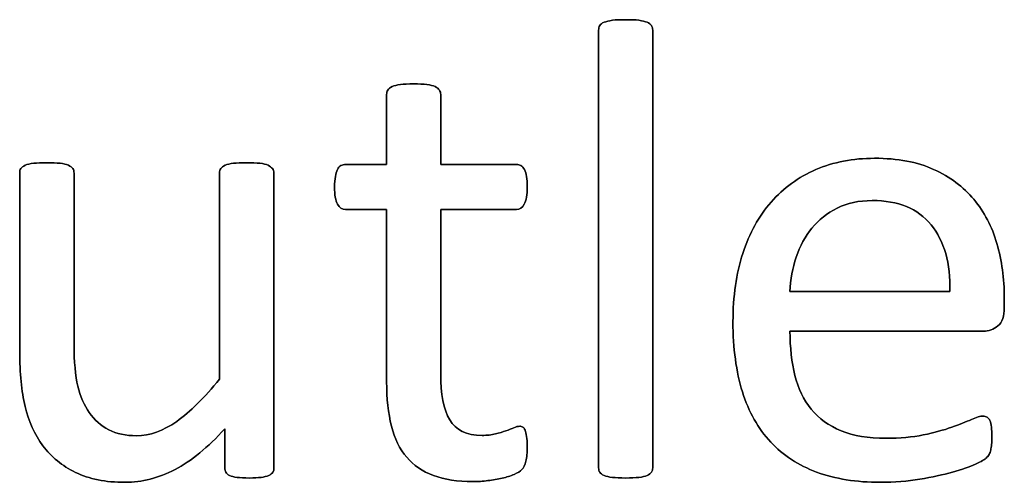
# Model space of a CAD drawing. Header units: inches. Extents: x 0 to 20790, y -12 to 14700.
# Tile 45 of 142: x 1795 to 2026, y 13429 to 13538. Entities that reach past the tile are written whole.
import ezdxf

# ---------------------------------------------------------------- set-up
doc = ezdxf.new("R2010")
doc.units = ezdxf.units.IN
doc.layers.add('254', color=7, linetype='Continuous', true_color=0xffffff)

msp = doc.modelspace()

# ---------------------------------------------------------------- linework, layer by layer
at = {"layer": '254', "color": 2, "linetype": 'Continuous', "lineweight": 25}
for points, knots in [([(1943.086, 13431.61), (1943.281, 13431.874), (1943.397, 13432.221), (1943.397, 13466.91), (1943.397, 13501.166), (1943.397, 13535.827), (1943.281, 13536.202), (1943.079, 13536.491), (1942.877, 13536.808), (1942.56, 13537.068), (1941.637, 13537.472), (1940.973, 13537.616), (1939.357, 13537.847), (1938.29, 13537.875), (1935.78, 13537.875), (1934.741, 13537.847), (1933.125, 13537.616), (1932.462, 13537.472), (1931.481, 13537.068), (1931.163, 13536.808), (1930.961, 13536.491), (1930.788, 13536.202), (1930.702, 13535.827), (1930.702, 13501.166), (1930.702, 13466.91), (1930.702, 13432.221), (1930.788, 13431.874), (1930.961, 13431.615), (1931.163, 13431.326), (1931.481, 13431.066), (1932.462, 13430.663), (1933.125, 13430.518), (1933.933, 13430.403), (1934.741, 13430.316), (1935.78, 13430.259), (1938.29, 13430.259), (1939.357, 13430.316), (1940.165, 13430.403), (1940.973, 13430.518), (1941.637, 13430.663), (1942.56, 13431.066), (1942.877, 13431.326), (1943.086, 13431.61)], [0, 0, 0, 0, 0.0059802, 0.0059802, 0.4793491, 0.4793491, 0.4849307, 0.4849307, 0.4849307, 0.4908027, 0.4908027, 0.4966747, 0.4966747, 0.5025467, 0.5025467, 0.5082853, 0.5082853, 0.5140238, 0.5140238, 0.5197624, 0.5197624, 0.5197624, 0.5246665, 0.5246665, 0.9405823, 0.9405823, 0.9458367, 0.9458367, 0.9458367, 0.9512509, 0.9512509, 0.956665, 0.956665, 0.956665, 0.9697477, 0.9697477, 0.9831346, 0.9831346, 0.9831346, 0.9915673, 0.9915673, 1, 1, 1, 1]), ([(1943.079, 13536.491), (1942.877, 13536.808), (1942.56, 13537.068), (1941.637, 13537.472), (1940.973, 13537.616), (1939.357, 13537.847), (1938.29, 13537.875), (1935.78, 13537.875), (1934.741, 13537.847), (1933.125, 13537.616), (1932.462, 13537.472), (1931.481, 13537.068), (1931.163, 13536.808), (1930.961, 13536.491)], [0, 0, 0, 0, 0.1685824, 0.1685824, 0.3371648, 0.3371648, 0.5057471, 0.5057471, 0.6704981, 0.6704981, 0.835249, 0.835249, 1, 1, 1, 1]), ([(1930.961, 13536.491), (1930.788, 13536.202), (1930.702, 13535.827), (1930.702, 13501.166), (1930.702, 13466.91), (1930.702, 13432.221), (1930.788, 13431.874), (1930.961, 13431.615)], [0, 0, 0, 0, 0.01151, 0.01151, 0.9876679, 0.9876679, 1, 1, 1, 1]), ([(1943.079, 13431.615), (1943.281, 13431.874), (1943.397, 13432.221), (1943.397, 13466.91), (1943.397, 13501.166), (1943.397, 13535.827), (1943.281, 13536.202), (1943.079, 13536.491)], [0, 0, 0, 0, 0.0123321, 0.0123321, 0.98849, 0.98849, 1, 1, 1, 1]), ([(1913.622, 13434.182), (1913.824, 13435.048), (1913.939, 13436.231), (1913.939, 13438.654), (1913.881, 13439.405), (1913.795, 13440.039), (1913.679, 13440.645), (1913.564, 13441.136), (1913.448, 13441.482), (1913.304, 13441.857), (1913.131, 13442.088), (1912.9, 13442.232), (1912.669, 13442.347), (1912.41, 13442.405), (1911.746, 13442.405), (1911.285, 13442.29), (1910.794, 13442.059), (1910.275, 13441.828), (1909.64, 13441.597), (1908.948, 13441.338), (1908.226, 13441.078), (1907.39, 13440.847), (1905.543, 13440.386), (1904.504, 13440.27), (1899.686, 13440.27), (1897.147, 13441.482), (1894.307, 13446.351), (1893.627, 13449.964), (1893.627, 13467.593), (1893.627, 13480.461), (1893.627, 13493.328), (1899.552, 13493.328), (1905.476, 13493.328), (1912.179, 13493.328), (1912.785, 13493.761), (1913.708, 13495.377), (1913.939, 13496.733), (1913.939, 13499.56), (1913.881, 13500.368), (1913.795, 13501.032), (1913.679, 13501.695), (1913.506, 13502.244), (1913.275, 13502.676), (1913.045, 13503.138), (1912.785, 13503.427), (1912.468, 13503.6), (1912.179, 13503.802), (1911.804, 13503.888), (1905.476, 13503.888), (1899.552, 13503.888), (1893.627, 13503.888), (1893.627, 13509.37), (1893.627, 13514.852), (1893.627, 13520.709), (1893.512, 13521.026), (1893.108, 13521.661), (1892.791, 13521.92), (1891.867, 13522.382), (1891.204, 13522.555), (1890.396, 13522.642), (1889.588, 13522.757), (1888.521, 13522.815), (1886.01, 13522.815), (1884.972, 13522.757), (1884.164, 13522.642), (1883.356, 13522.555), (1882.693, 13522.382), (1881.712, 13521.92), (1881.394, 13521.661), (1881.192, 13521.343), (1881.019, 13521.026), (1880.933, 13520.709), (1880.933, 13514.852), (1880.933, 13509.37), (1880.933, 13503.888), (1877.73, 13503.888), (1874.528, 13503.888), (1870.892, 13503.888), (1870.546, 13503.802), (1870.2, 13503.6), (1869.854, 13503.427), (1869.594, 13503.138), (1869.392, 13502.676), (1869.19, 13502.244), (1869.017, 13501.695), (1868.901, 13501.032), (1868.757, 13500.368), (1868.699, 13499.56), (1868.699, 13496.733), (1868.93, 13495.377), (1869.854, 13493.761), (1870.459, 13493.328), (1874.47, 13493.328), (1877.701, 13493.328), (1880.933, 13493.328), (1880.933, 13479.845), (1880.933, 13466.362), (1880.933, 13448.868), (1881.308, 13445.406), (1882.058, 13442.463), (1882.779, 13439.491), (1883.991, 13437.068), (1887.266, 13433.218), (1889.357, 13431.788), (1894.493, 13429.884), (1897.58, 13429.422), (1902.341, 13429.422), (1903.523, 13429.48), (1904.706, 13429.653), (1905.889, 13429.797), (1907.015, 13429.999), (1909.092, 13430.461), (1910.044, 13430.749), (1910.852, 13431.095), (1911.689, 13431.47), (1912.294, 13431.845), (1912.698, 13432.249), (1913.131, 13432.653), (1913.42, 13433.317), (1913.622, 13434.182)], [0, 0, 0, 0, 0.0169336, 0.0169336, 0.0273543, 0.0273543, 0.0273543, 0.0342551, 0.0342551, 0.0342551, 0.0386532, 0.0386532, 0.0386532, 0.0421312, 0.0421312, 0.0486524, 0.0486524, 0.0486524, 0.0578371, 0.0578371, 0.0578371, 0.0698121, 0.0698121, 0.0817871, 0.0817871, 0.1185882, 0.1185882, 0.1557168, 0.1557168, 0.2560764, 0.2560764, 0.2560764, 0.3153147, 0.3153147, 0.3231042, 0.3231042, 0.3308936, 0.3308936, 0.3350317, 0.3350317, 0.3350317, 0.3406368, 0.3406368, 0.3406368, 0.3446716, 0.3446716, 0.3446716, 0.3483066, 0.3483066, 0.4016209, 0.4016209, 0.4016209, 0.454298, 0.454298, 0.4579023, 0.4579023, 0.4615065, 0.4615065, 0.4651107, 0.4651107, 0.4651107, 0.4751388, 0.4751388, 0.484939, 0.484939, 0.484939, 0.4914006, 0.4914006, 0.4978622, 0.4978622, 0.4978622, 0.5012317, 0.5012317, 0.550479, 0.550479, 0.550479, 0.5810003, 0.5810003, 0.5851248, 0.5851248, 0.5851248, 0.5891096, 0.5891096, 0.5891096, 0.5945805, 0.5945805, 0.5945805, 0.6024171, 0.6024171, 0.6171684, 0.6171684, 0.6319196, 0.6319196, 0.69311, 0.69311, 0.69311, 0.82944, 0.82944, 0.8699889, 0.8699889, 0.8699889, 0.8978939, 0.8978939, 0.9255581, 0.9255581, 0.9532222, 0.9532222, 0.9623692, 0.9623692, 0.9623692, 0.9738223, 0.9738223, 0.9852753, 0.9852753, 0.9852753, 0.9926659, 0.9926659, 0.9926659, 1, 1, 1, 1]), ([(1881.192, 13521.343), (1881.019, 13521.026), (1880.933, 13520.709), (1880.933, 13514.852), (1880.933, 13509.37), (1880.933, 13503.888)], [0, 0, 0, 0, 0.0640394, 0.0640394, 1, 1, 1, 1]), ([(1884.164, 13522.642), (1883.356, 13522.555), (1882.693, 13522.382), (1881.712, 13521.92), (1881.394, 13521.661), (1881.192, 13521.343)], [0, 0, 0, 0, 0.5, 0.5, 1, 1, 1, 1]), ([(1890.396, 13522.642), (1889.588, 13522.757), (1888.521, 13522.815), (1886.01, 13522.815), (1884.972, 13522.757), (1884.164, 13522.642)], [0, 0, 0, 0, 0.5057471, 0.5057471, 1, 1, 1, 1]), ([(1893.627, 13503.888), (1893.627, 13509.37), (1893.627, 13514.852), (1893.627, 13520.709), (1893.512, 13521.026), (1893.108, 13521.661), (1892.791, 13521.92), (1891.867, 13522.382), (1891.204, 13522.555), (1890.396, 13522.642)], [0, 0, 0, 0, 0.8296943, 0.8296943, 0.8864629, 0.8864629, 0.9432314, 0.9432314, 1, 1, 1, 1]), ([(2024.434, 13465.985), (2025.451, 13466.843), (2025.941, 13468.256), (2025.941, 13471.045), (2025.941, 13471.815), (2025.941, 13477.085), (2025.364, 13481.326), (2023.056, 13489.289), (2021.238, 13492.751), (2016.334, 13498.637), (2013.189, 13500.974), (2005.549, 13504.478), (2000.898, 13505.331), (1990.396, 13505.331), (1985.809, 13504.465), (1977.601, 13500.882), (1974.095, 13498.377), (1971.21, 13495.06), (1968.296, 13491.77), (1966.074, 13487.731), (1963.007, 13478.242), (1962.237, 13472.901), (1962.237, 13460.697), (1962.987, 13455.215), (1965.924, 13445.77), (1968.151, 13441.857), (1974.009, 13435.597), (1977.615, 13433.23), (1986.18, 13430.047), (1991.175, 13429.249), (2000.148, 13429.249), (2003.235, 13429.508), (2006.12, 13429.999), (2009.034, 13430.461), (2011.573, 13431.038), (2015.989, 13432.242), (2017.776, 13432.884), (2020.546, 13434.154), (2021.383, 13434.615), (2021.96, 13435.192), (2022.191, 13435.481), (2022.364, 13435.798), (2022.537, 13436.087), (2022.681, 13436.433), (2022.739, 13436.837), (2022.825, 13437.212), (2022.883, 13437.645), (2022.998, 13438.626), (2023.027, 13439.203), (2023.027, 13440.789), (2022.97, 13441.568), (2022.912, 13442.232), (2022.825, 13442.867), (2022.71, 13443.357), (2022.566, 13443.732), (2022.392, 13444.079), (2022.191, 13444.338), (2021.902, 13444.54), (2021.613, 13444.713), (2021.296, 13444.8), (2020.315, 13444.8), (2019.421, 13444.511), (2018.209, 13443.992), (2016.997, 13443.444), (2015.468, 13442.838), (2011.717, 13441.511), (2009.496, 13440.905), (2006.928, 13440.386), (2004.36, 13439.837), (2001.446, 13439.578), (1994.002, 13439.578), (1990.511, 13440.155), (1984.741, 13442.521), (1982.433, 13444.194), (1978.823, 13448.606), (1977.557, 13451.263), (1976.006, 13457.41), (1975.624, 13460.87), (1975.624, 13464.736), (1990.752, 13464.736), (2005.88, 13464.736), (2021.008, 13464.736), (2022.306, 13464.708), (2023.431, 13465.14), (2024.434, 13465.985)], [0, 0, 0, 0, 0.0174321, 0.0174321, 0.0240728, 0.0240728, 0.0629214, 0.0629214, 0.10177, 0.10177, 0.1406186, 0.1406186, 0.1791154, 0.1791154, 0.215155, 0.215155, 0.251316, 0.251316, 0.251316, 0.2923514, 0.2923514, 0.3336134, 0.3336134, 0.3770788, 0.3770788, 0.4203788, 0.4203788, 0.4632688, 0.4632688, 0.5064136, 0.5064136, 0.5313806, 0.5313806, 0.5313806, 0.5541801, 0.5541801, 0.5767042, 0.5767042, 0.5992283, 0.5992283, 0.6217523, 0.6217523, 0.6217523, 0.6251986, 0.6251986, 0.6251986, 0.6292736, 0.6292736, 0.6333486, 0.6333486, 0.6390182, 0.6390182, 0.6390182, 0.6437792, 0.6437792, 0.6437792, 0.6470405, 0.6470405, 0.6470405, 0.650124, 0.650124, 0.6557771, 0.6557771, 0.6557771, 0.6710147, 0.6710147, 0.6862522, 0.6862522, 0.6862522, 0.7131126, 0.7131126, 0.7470415, 0.7470415, 0.7809704, 0.7809704, 0.8144194, 0.8144194, 0.8475747, 0.8475747, 0.8475747, 0.9884116, 0.9884116, 0.9884116, 1, 1, 1, 1]), ([(2024.441, 13465.977), (2025.451, 13466.843), (2025.941, 13468.256), (2025.941, 13471.045), (2025.941, 13471.815), (2025.941, 13477.085), (2025.364, 13481.326), (2023.056, 13489.289), (2021.238, 13492.751), (2016.334, 13498.637), (2013.189, 13500.974), (2005.549, 13504.478), (2000.898, 13505.331), (1990.396, 13505.331), (1985.809, 13504.465), (1977.601, 13500.882), (1974.095, 13498.377), (1971.21, 13495.06)], [0, 0, 0, 0, 0.0693631, 0.0693631, 0.0957872, 0.0957872, 0.2503679, 0.2503679, 0.4049486, 0.4049486, 0.5595293, 0.5595293, 0.7127102, 0.7127102, 0.8561136, 0.8561136, 1, 1, 1, 1]), ([(1854.213, 13431.617), (1854.389, 13431.874), (1854.476, 13432.221), (1854.476, 13455.725), (1854.476, 13478.797), (1854.476, 13502.301), (1854.36, 13502.648), (1854.129, 13502.907), (1853.899, 13503.196), (1853.552, 13503.455), (1852.629, 13503.917), (1851.994, 13504.061), (1850.349, 13504.231), (1849.311, 13504.263), (1846.801, 13504.263), (1845.762, 13504.234), (1844.176, 13504.058), (1843.512, 13503.917), (1843.021, 13503.686), (1842.502, 13503.455), (1842.156, 13503.196), (1841.983, 13502.907), (1841.781, 13502.648), (1841.694, 13502.301), (1841.694, 13485.74), (1841.694, 13469.612), (1841.694, 13453.484), (1838.174, 13449.128), (1834.828, 13445.81), (1828.499, 13441.322), (1825.335, 13440.184), (1819.709, 13440.184), (1817.545, 13440.645), (1813.852, 13442.549), (1812.323, 13443.877), (1809.923, 13447.306), (1809.005, 13449.387), (1807.858, 13454.265), (1807.534, 13457.523), (1807.534, 13474.998), (1807.534, 13488.433), (1807.534, 13502.301), (1807.447, 13502.648), (1807.245, 13502.907), (1807.043, 13503.196), (1806.697, 13503.455), (1805.716, 13503.917), (1805.053, 13504.061), (1803.408, 13504.237), (1802.398, 13504.263), (1799.917, 13504.263), (1798.907, 13504.234), (1797.262, 13504.064), (1796.599, 13503.917), (1795.56, 13503.455), (1795.214, 13503.196), (1795.041, 13502.907), (1794.868, 13502.648), (1794.781, 13502.301), (1794.781, 13487.875), (1794.781, 13473.882), (1794.781, 13454.84), (1795.185, 13450.57), (1796.051, 13447.079), (1796.888, 13443.559), (1798.272, 13440.472), (1802.21, 13435.203), (1804.735, 13433.115), (1807.88, 13431.557), (1811.054, 13430.028), (1814.92, 13429.249), (1823.489, 13429.249), (1827.384, 13430.259), (1831.25, 13432.249), (1835.087, 13434.269), (1838.982, 13437.443), (1842.935, 13441.799), (1842.935, 13438.751), (1842.935, 13435.702), (1842.935, 13432.221), (1843.021, 13431.874), (1843.166, 13431.615), (1843.31, 13431.326), (1843.598, 13431.066), (1844.06, 13430.864), (1844.493, 13430.663), (1845.07, 13430.518), (1845.82, 13430.403), (1846.57, 13430.316), (1847.522, 13430.259), (1849.773, 13430.259), (1850.696, 13430.316), (1851.446, 13430.403), (1852.167, 13430.518), (1852.773, 13430.663), (1853.697, 13431.066), (1854.014, 13431.326), (1854.213, 13431.617)], [0, 0, 0, 0, 0.0038138, 0.0038138, 0.2071299, 0.2071299, 0.2109436, 0.2109436, 0.2109436, 0.2148076, 0.2148076, 0.2186716, 0.2186716, 0.2224039, 0.2224039, 0.2264026, 0.2264026, 0.2305478, 0.2305478, 0.2305478, 0.2342105, 0.2342105, 0.2342105, 0.2372634, 0.2372634, 0.3510351, 0.3510351, 0.3510351, 0.3882049, 0.3882049, 0.4251502, 0.4251502, 0.4536988, 0.4536988, 0.4822474, 0.4822474, 0.5102533, 0.5102533, 0.5379471, 0.5379471, 0.6300619, 0.6300619, 0.6330291, 0.6330291, 0.6330291, 0.6366576, 0.6366576, 0.640286, 0.640286, 0.6440425, 0.6440425, 0.6477991, 0.6477991, 0.6514275, 0.6514275, 0.6550559, 0.6550559, 0.6550559, 0.6579975, 0.6579975, 0.7531086, 0.7531086, 0.787427, 0.787427, 0.787427, 0.8144143, 0.8144143, 0.8415922, 0.8415922, 0.8415922, 0.8733002, 0.8733002, 0.9004502, 0.9004502, 0.9004502, 0.940355, 0.940355, 0.940355, 0.9644189, 0.9644189, 0.9678349, 0.9678349, 0.9678349, 0.9709703, 0.9709703, 0.9709703, 0.9757756, 0.9757756, 0.9757756, 0.9833849, 0.9833849, 0.9902518, 0.9902518, 0.9902518, 0.9951259, 0.9951259, 1, 1, 1, 1]), ([(1795.041, 13502.907), (1794.868, 13502.648), (1794.781, 13502.301), (1794.781, 13487.875), (1794.781, 13473.882), (1794.781, 13454.84), (1795.185, 13450.57), (1796.051, 13447.079)], [0, 0, 0, 0, 0.0222222, 0.0222222, 0.7407407, 0.7407407, 1, 1, 1, 1]), ([(1807.245, 13502.907), (1807.043, 13503.196), (1806.697, 13503.455), (1805.716, 13503.917), (1805.053, 13504.061), (1803.408, 13504.237), (1802.398, 13504.263), (1799.917, 13504.263), (1798.907, 13504.234), (1797.262, 13504.064), (1796.599, 13503.917), (1795.56, 13503.455), (1795.214, 13503.196), (1795.041, 13502.907)], [0, 0, 0, 0, 0.1647275, 0.1647275, 0.329455, 0.329455, 0.5, 0.5, 0.670545, 0.670545, 0.8352725, 0.8352725, 1, 1, 1, 1]), ([(1841.694, 13453.484), (1838.174, 13449.128), (1834.828, 13445.81), (1828.499, 13441.322), (1825.335, 13440.184), (1819.709, 13440.184), (1817.545, 13440.645), (1813.852, 13442.549), (1812.323, 13443.877), (1809.923, 13447.306), (1809.005, 13449.387), (1807.858, 13454.265), (1807.534, 13457.523), (1807.534, 13474.998), (1807.534, 13488.433), (1807.534, 13502.301), (1807.447, 13502.648), (1807.245, 13502.907)], [0, 0, 0, 0, 0.1318105, 0.1318105, 0.2628248, 0.2628248, 0.3640632, 0.3640632, 0.4653015, 0.4653015, 0.5646154, 0.5646154, 0.6628224, 0.6628224, 0.9894778, 0.9894778, 1, 1, 1, 1]), ([(1841.983, 13502.907), (1841.781, 13502.648), (1841.694, 13502.301), (1841.694, 13485.74), (1841.694, 13469.612), (1841.694, 13453.484)], [0, 0, 0, 0, 0.0261324, 0.0261324, 1, 1, 1, 1]), ([(1854.129, 13502.907), (1853.899, 13503.196), (1853.552, 13503.455), (1852.629, 13503.917), (1851.994, 13504.061), (1850.349, 13504.231), (1849.311, 13504.263), (1846.801, 13504.263), (1845.762, 13504.234), (1844.176, 13504.058), (1843.512, 13503.917), (1843.021, 13503.686)], [0, 0, 0, 0, 0.1971018, 0.1971018, 0.3942036, 0.3942036, 0.584582, 0.584582, 0.7885589, 0.7885589, 1, 1, 1, 1]), ([(1854.216, 13431.615), (1854.389, 13431.874), (1854.476, 13432.221), (1854.476, 13455.725), (1854.476, 13478.797), (1854.476, 13502.301), (1854.36, 13502.648), (1854.129, 13502.907)], [0, 0, 0, 0, 0.0180796, 0.0180796, 0.9819204, 0.9819204, 1, 1, 1, 1]), ([(1880.933, 13503.888), (1877.73, 13503.888), (1874.528, 13503.888), (1870.892, 13503.888), (1870.546, 13503.802), (1870.2, 13503.6)], [0, 0, 0, 0, 0.8809524, 0.8809524, 1, 1, 1, 1]), ([(1912.468, 13503.6), (1912.179, 13503.802), (1911.804, 13503.888), (1905.476, 13503.888), (1899.552, 13503.888), (1893.627, 13503.888)], [0, 0, 0, 0, 0.0638298, 0.0638298, 1, 1, 1, 1]), ([(1868.901, 13501.032), (1868.757, 13500.368), (1868.699, 13499.56), (1868.699, 13496.733), (1868.93, 13495.377), (1869.854, 13493.761), (1870.459, 13493.328), (1874.47, 13493.328), (1877.701, 13493.328), (1880.933, 13493.328)], [0, 0, 0, 0, 0.0795356, 0.0795356, 0.2292497, 0.2292497, 0.3789638, 0.3789638, 1, 1, 1, 1]), ([(1893.627, 13493.328), (1899.552, 13493.328), (1905.476, 13493.328), (1912.179, 13493.328), (1912.785, 13493.761), (1913.708, 13495.377), (1913.939, 13496.733), (1913.939, 13499.56), (1913.881, 13500.368), (1913.795, 13501.032)], [0, 0, 0, 0, 0.7502759, 0.7502759, 0.8489324, 0.8489324, 0.9475888, 0.9475888, 1, 1, 1, 1]), ([(2008.744, 13489.721), (2011.833, 13485.942), (2013.333, 13480.691), (2013.16, 13474.027), (2000.648, 13474.027), (1988.136, 13474.027), (1975.624, 13474.027), (1975.739, 13476.854), (1976.201, 13479.566), (1977.095, 13482.134), (1977.961, 13484.731), (1979.201, 13487.01), (1982.389, 13490.893), (1984.337, 13492.463), (1989.069, 13494.829), (1991.81, 13495.406), (2001.042, 13495.406), (2005.63, 13493.53), (2008.744, 13489.721)], [0, 0, 0, 0, 0.1642716, 0.1642716, 0.1642716, 0.5344554, 0.5344554, 0.5344554, 0.6160129, 0.6160129, 0.6160129, 0.6928348, 0.6928348, 0.7703438, 0.7703438, 0.8478528, 0.8478528, 1, 1, 1, 1]), ([(1977.095, 13482.134), (1977.961, 13484.731), (1979.201, 13487.01), (1982.389, 13490.893), (1984.337, 13492.463), (1989.069, 13494.829), (1991.81, 13495.406), (2001.042, 13495.406), (2005.63, 13493.53), (2008.746, 13489.722)], [0, 0, 0, 0, 0.2000638, 0.2000638, 0.4019169, 0.4019169, 0.6037699, 0.6037699, 1, 1, 1, 1]), ([(1880.933, 13493.328), (1880.933, 13479.845), (1880.933, 13466.362), (1880.933, 13448.868), (1881.308, 13445.406), (1882.058, 13442.463)], [0, 0, 0, 0, 0.7707532, 0.7707532, 1, 1, 1, 1]), ([(1908.948, 13441.338), (1908.226, 13441.078), (1907.39, 13440.847), (1905.543, 13440.386), (1904.504, 13440.27), (1899.686, 13440.27), (1897.147, 13441.482), (1894.307, 13446.351), (1893.627, 13449.964), (1893.627, 13467.593), (1893.627, 13480.461), (1893.627, 13493.328)], [0, 0, 0, 0, 0.0604067, 0.0604067, 0.1208135, 0.1208135, 0.3064536, 0.3064536, 0.4937452, 0.4937452, 1, 1, 1, 1]), ([(1971.21, 13495.06), (1968.296, 13491.77), (1966.074, 13487.731), (1963.007, 13478.242), (1962.237, 13472.901), (1962.237, 13460.697), (1962.987, 13455.215), (1965.924, 13445.77), (1968.151, 13441.857), (1974.009, 13435.597), (1977.615, 13433.23), (1986.18, 13430.047), (1991.175, 13429.249), (2000.148, 13429.249), (2003.235, 13429.508), (2006.12, 13429.999)], [0, 0, 0, 0, 0.1465213, 0.1465213, 0.2938517, 0.2938517, 0.4490493, 0.4490493, 0.6036564, 0.6036564, 0.7567998, 0.7567998, 0.9108526, 0.9108526, 1, 1, 1, 1]), ([(2006.928, 13440.386), (2004.36, 13439.837), (2001.446, 13439.578), (1994.002, 13439.578), (1990.511, 13440.155), (1984.741, 13442.521), (1982.433, 13444.194), (1978.823, 13448.606), (1977.557, 13451.263), (1976.006, 13457.41), (1975.624, 13460.87), (1975.624, 13464.736)], [0, 0, 0, 0, 0.1665012, 0.1665012, 0.3768185, 0.3768185, 0.5871358, 0.5871358, 0.7944785, 0.7944785, 1, 1, 1, 1]), ([(1796.051, 13447.079), (1796.888, 13443.559), (1798.272, 13440.472), (1802.21, 13435.203), (1804.735, 13433.115), (1807.88, 13431.557)], [0, 0, 0, 0, 0.4982399, 0.4982399, 1, 1, 1, 1]), ([(2021.902, 13444.54), (2021.613, 13444.713), (2021.296, 13444.8), (2020.315, 13444.8), (2019.421, 13444.511), (2018.209, 13443.992)], [0, 0, 0, 0, 0.3529412, 0.3529412, 1, 1, 1, 1]), ([(1882.058, 13442.463), (1882.779, 13439.491), (1883.991, 13437.068), (1887.266, 13433.218), (1889.357, 13431.788), (1894.493, 13429.884), (1897.58, 13429.422), (1902.341, 13429.422), (1903.523, 13429.48), (1904.706, 13429.653)], [0, 0, 0, 0, 0.3020665, 0.3020665, 0.6015259, 0.6015259, 0.9009852, 0.9009852, 1, 1, 1, 1]), ([(1912.9, 13442.232), (1912.669, 13442.347), (1912.41, 13442.405), (1911.746, 13442.405), (1911.285, 13442.29), (1910.794, 13442.059)], [0, 0, 0, 0, 0.3478261, 0.3478261, 1, 1, 1, 1]), ([(2018.209, 13443.992), (2016.997, 13443.444), (2015.468, 13442.838), (2011.717, 13441.511), (2009.496, 13440.905), (2006.928, 13440.386)], [0, 0, 0, 0, 0.5, 0.5, 1, 1, 1, 1]), ([(2022.739, 13436.837), (2022.825, 13437.212), (2022.883, 13437.645), (2022.998, 13438.626), (2023.027, 13439.203), (2023.027, 13440.789), (2022.97, 13441.568), (2022.912, 13442.232)], [0, 0, 0, 0, 0.2948718, 0.2948718, 0.5897436, 0.5897436, 1, 1, 1, 1]), ([(1842.935, 13441.799), (1842.935, 13438.751), (1842.935, 13435.702), (1842.935, 13432.221), (1843.021, 13431.874), (1843.166, 13431.615)], [0, 0, 0, 0, 0.8756906, 0.8756906, 1, 1, 1, 1]), ([(1913.622, 13434.182), (1913.824, 13435.048), (1913.939, 13436.231), (1913.939, 13438.654), (1913.881, 13439.405), (1913.795, 13440.039)], [0, 0, 0, 0, 0.6190476, 0.6190476, 1, 1, 1, 1]), ([(2006.12, 13429.999), (2009.034, 13430.461), (2011.573, 13431.038), (2015.989, 13432.242), (2017.776, 13432.884), (2020.546, 13434.154), (2021.383, 13434.615), (2021.96, 13435.192), (2022.191, 13435.481), (2022.364, 13435.798)], [0, 0, 0, 0, 0.2522862, 0.2522862, 0.5015241, 0.5015241, 0.7507621, 0.7507621, 1, 1, 1, 1]), ([(1807.88, 13431.557), (1811.054, 13430.028), (1814.92, 13429.249), (1823.489, 13429.249), (1827.384, 13430.259), (1831.25, 13432.249)], [0, 0, 0, 0, 0.5387205, 0.5387205, 1, 1, 1, 1]), ([(1845.82, 13430.403), (1846.57, 13430.316), (1847.522, 13430.259), (1849.773, 13430.259), (1850.696, 13430.316), (1851.446, 13430.403)], [0, 0, 0, 0, 0.525641, 0.525641, 1, 1, 1, 1]), ([(1851.446, 13430.403), (1852.167, 13430.518), (1852.773, 13430.663), (1853.697, 13431.066), (1854.014, 13431.326), (1854.216, 13431.615)], [0, 0, 0, 0, 0.5, 0.5, 1, 1, 1, 1]), ([(1904.706, 13429.653), (1905.889, 13429.797), (1907.015, 13429.999), (1909.092, 13430.461), (1910.044, 13430.749), (1910.852, 13431.095)], [0, 0, 0, 0, 0.5, 0.5, 1, 1, 1, 1]), ([(1930.961, 13431.615), (1931.163, 13431.326), (1931.481, 13431.066), (1932.462, 13430.663), (1933.125, 13430.518), (1933.933, 13430.403)], [0, 0, 0, 0, 0.5, 0.5, 1, 1, 1, 1]), ([(1933.933, 13430.403), (1934.741, 13430.316), (1935.78, 13430.259), (1938.29, 13430.259), (1939.357, 13430.316), (1940.165, 13430.403)], [0, 0, 0, 0, 0.4942529, 0.4942529, 1, 1, 1, 1]), ([(1940.165, 13430.403), (1940.973, 13430.518), (1941.637, 13430.663), (1942.56, 13431.066), (1942.877, 13431.326), (1943.079, 13431.615)], [0, 0, 0, 0, 0.5, 0.5, 1, 1, 1, 1])]:
    msp.add_open_spline(points, degree=3, knots=knots, dxfattribs=at)
for points in [[(1843.021, 13503.686), (1842.502, 13503.455), (1842.156, 13503.196), (1841.983, 13502.907)], [(1869.392, 13502.676), (1869.19, 13502.244), (1869.017, 13501.695), (1868.901, 13501.032)], [(1870.2, 13503.6), (1869.854, 13503.427), (1869.594, 13503.138), (1869.392, 13502.676)], [(1913.275, 13502.676), (1913.045, 13503.138), (1912.785, 13503.427), (1912.468, 13503.6)], [(1913.795, 13501.032), (1913.679, 13501.695), (1913.506, 13502.244), (1913.275, 13502.676)], [(2008.746, 13489.722), (2011.833, 13485.942), (2013.333, 13480.691), (2013.16, 13474.027)], [(1975.624, 13474.027), (1975.739, 13476.854), (1976.201, 13479.566), (1977.095, 13482.134)], [(2013.16, 13474.027), (2000.648, 13474.027), (1988.136, 13474.027), (1975.624, 13474.027)], [(2021.008, 13464.736), (2022.306, 13464.708), (2023.431, 13465.14), (2024.441, 13465.977)], [(1975.624, 13464.736), (1990.752, 13464.736), (2005.88, 13464.736), (2021.008, 13464.736)], [(2022.566, 13443.732), (2022.392, 13444.079), (2022.191, 13444.338), (2021.902, 13444.54)], [(1910.794, 13442.059), (1910.275, 13441.828), (1909.64, 13441.597), (1908.948, 13441.338)], [(1913.448, 13441.482), (1913.304, 13441.857), (1913.131, 13442.088), (1912.9, 13442.232)], [(2022.912, 13442.232), (2022.825, 13442.867), (2022.71, 13443.357), (2022.566, 13443.732)], [(1831.25, 13432.249), (1835.087, 13434.269), (1838.982, 13437.443), (1842.935, 13441.799)], [(1913.795, 13440.039), (1913.679, 13440.645), (1913.564, 13441.136), (1913.448, 13441.482)], [(2022.364, 13435.798), (2022.537, 13436.087), (2022.681, 13436.433), (2022.739, 13436.837)], [(1912.698, 13432.249), (1913.131, 13432.653), (1913.42, 13433.317), (1913.622, 13434.182)], [(1843.166, 13431.615), (1843.31, 13431.326), (1843.598, 13431.066), (1844.06, 13430.864)], [(1844.06, 13430.864), (1844.493, 13430.663), (1845.07, 13430.518), (1845.82, 13430.403)], [(1910.852, 13431.095), (1911.689, 13431.47), (1912.294, 13431.845), (1912.698, 13432.249)]]:
    msp.add_open_spline(points, degree=3, dxfattribs=at)

doc.saveas('drawing.dxf')
